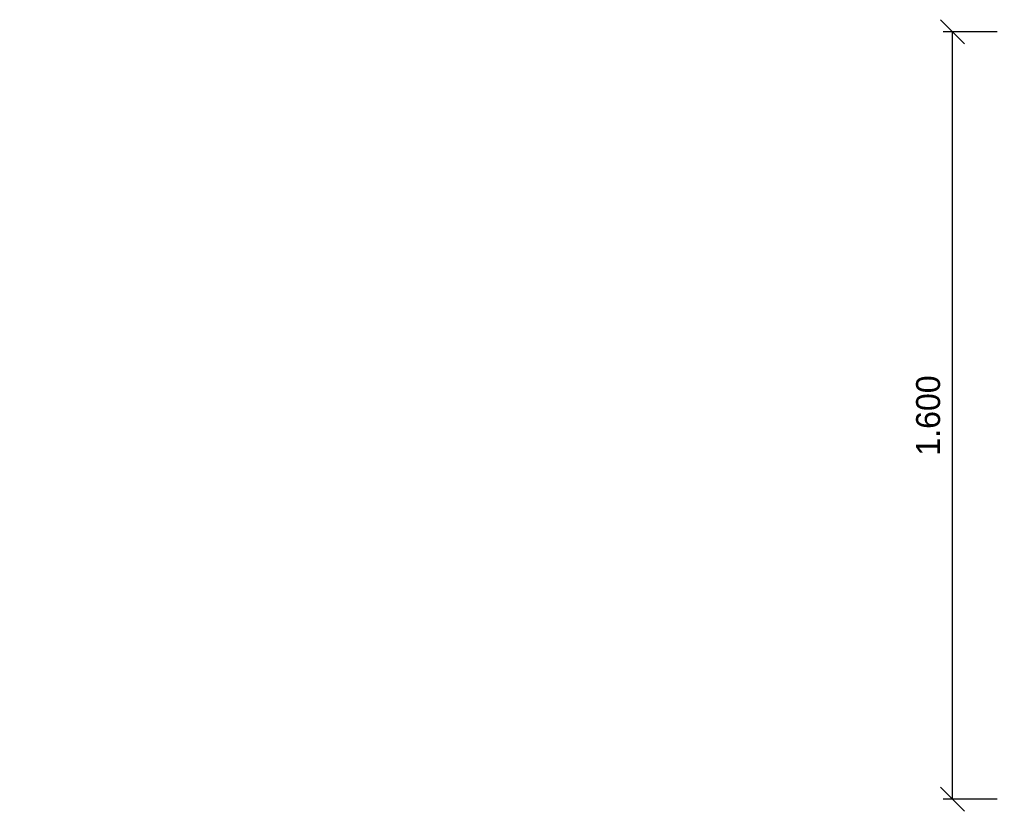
# Model space of a CAD drawing. Header units: millimetres. Extents: x -2787 to 131613, y -54195 to 30918.
# Tile 13 of 69: x 26689 to 28741, y -40812 to -39162. Entities that reach past the tile are written whole.
import ezdxf

# ---------------------------------------------------------------- set-up
doc = ezdxf.new("R2010")
doc.units = ezdxf.units.MM
doc.layers.add('Bemaßung', color=7, linetype='Continuous', lineweight=9)
doc.layers.add('Beschriftung', color=7, linetype='Continuous')
doc.layers.add('POL_Bema', color=7, linetype='Continuous')
doc.styles.add('LBB3.5M1000', font='isocp.shx', dxfattribs={"height": 3.5})
doc.dimstyles.new('DIN', dxfattribs={"dimtxt": 2.5, "dimasz": 2.5, "dimexe": 1.25, "dimexo": 0.625, "dimtad": 1, "dimtih": 1, "dimdec": 4, "dimdsep": 46, "dimlunit": 6, "dimtxsty": 'Standard', "dimcen": 2.5, "dimadec": 0, "dimazin": 0, "dimtfac": 1, "dimtdec": 4, "dimtmove": 0, "dimatfit": 3, "dimfxl": 0, "dimtvp": 1, "dimtolj": 1, "dimtzin": 0, "dimarcsym": 0})

# ---------------------------------------------------------------- blocks, each defined once
blk = doc.blocks.new('_Oblique')
at = {"layer": 'POL_Bema', "color": 0, "lineweight": -2}
blk.add_line((-0.5, -0.5), (0.5, 0.5), dxfattribs=at)
blk = doc.blocks.new('*D203')
at = {"layer": 'Bemaßung', "color": 0, "lineweight": -2, "transparency": 16777216}
for p, q in [((28726.2, -39186.6), (28613.5, -39186.6)), ((28633.5, -40786.6), (28633.5, -39186.6)), ((28726.2, -40786.6), (28613.5, -40786.6))]:
    blk.add_line(p, q, dxfattribs=at)
at = {"layer": 'DEFPOINTS', "color": 0, "transparency": 16777216}
for p in [(28633.5, -39186.6), (28826.2, -39186.6), (28826.2, -40786.6)]:
    blk.add_point(p, dxfattribs=at)
at = {"layer": 'Bemaßung', "color": 0, "lineweight": -2, "transparency": 16777216, "xscale": 50, "yscale": 50, "zscale": 50}
for p, rotation in [((28633.5, -39186.6), 90), ((28633.5, -40786.6), 270)]:
    blk.add_blockref('_Oblique', p, dxfattribs=dict(at, rotation=rotation))
at = {"layer": 'Bemaßung', "color": 0, "transparency": 16777216, "insert": (28582.6, -39986.6), "char_height": 50, "attachment_point": 5, "rotation": 90}
blk.add_mtext('\\A1;1.600', dxfattribs=at)

msp = doc.modelspace()

# ---------------------------------------------------------------- texts
at = {"layer": 'Beschriftung', "insert": (19500.64457, -39914.09776), "char_height": 45, "attachment_point": 1, "style": 'LBB3.5M1000'}
msp.add_mtext_dynamic_manual_height_columns('\\pi50.865;{\\fArial|b0|i0|c0|p34;SPLINTER PROTECTION DOOR GENERATOR ROOM\\P\\pi191.28;\\fArial|b0|i1|c0|p34;SPLITTERSCHUTZTÜR GENERATORRAUM}', width=1665.8937116, gutter_width=17.5, heights=[132.70794], dxfattribs=at)

# ---------------------------------------------------------------- dimensions: what is measured, and where the dimension line sits
at = {"layer": 'Bemaßung'}
dim = msp.add_linear_dim(base=(28633.51396, -39186.59359), p1=(28826.20724, -40786.59359), p2=(28826.20724, -39186.59359), angle=90, dimstyle='DIN', override={"dimscale": 100, "dimtxt": 0.5, "dimasz": 0.5, "dimexe": 0.2, "dimexo": 1, "dimgap": 0, "dimblk1": 'Oblique', "dimblk2": 'Oblique', "dimsah": 1, "dimtmove": 2}, dxfattribs=at)
dim.commit()
dim.dimension.update_dxf_attribs({"geometry": '*D203', "text_midpoint": (28582.64343, -39986.59359), "dimtype": 160})

doc.saveas('drawing.dxf')
